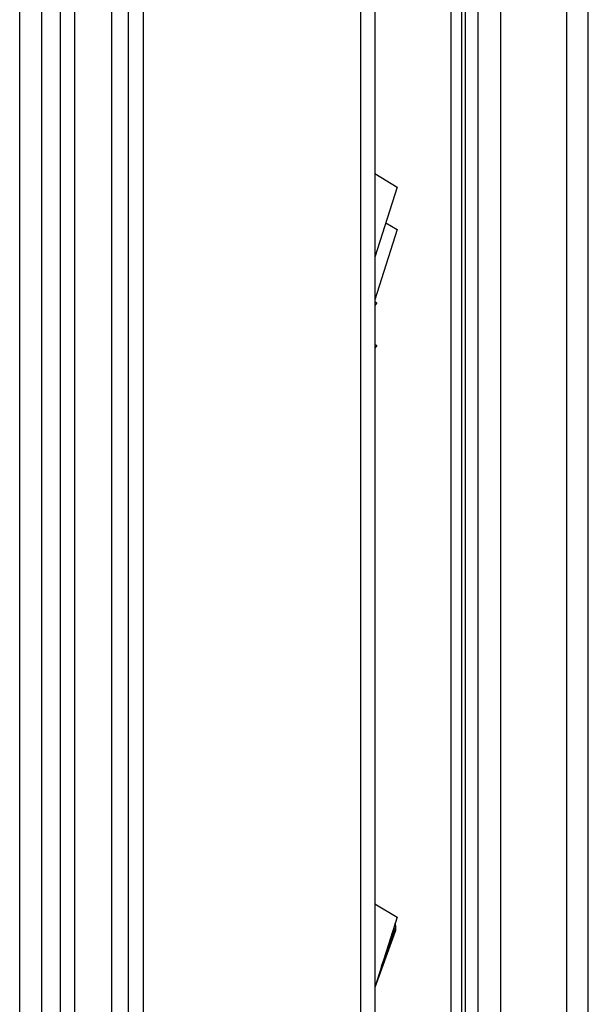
# Model space of a CAD drawing. Header units: inches. Extents: x 0 to 22, y 0 to 17.
# Tile 11 of 42: x 5.9 to 6.6, y 8.8 to 10.1. Entities that reach past the tile are written whole.
import ezdxf

# ---------------------------------------------------------------- set-up
doc = ezdxf.new("R2010")
doc.units = ezdxf.units.IN
doc.header["$LTSCALE"] = 1.21
doc.header["$MEASUREMENT"] = 0
doc.layers.get('0').update_dxf_attribs({"linetype": 'CONTINUOUS'})

msp = doc.modelspace()

# ---------------------------------------------------------------- linework, layer by layer
at = {"color": 7, "linetype": 'CONTINUOUS'}
for p, q in [((6.6371, 7.9698), (6.6371, 12.997)), ((5.8641, 7.0525), (5.8641, 11.8819)), ((5.8936, 11.887), (5.8936, 7.9472)), ((5.9391, 7.9634), (5.9391, 11.8708)), ((5.9891, 11.8708), (5.9891, 7.9634)), ((6.5177, 11.8361), (6.5177, 7.9982)), ((6.6076, 11.8368), (6.6077, 7.9974)), ((6.4505, 8.4649), (6.4505, 11.8355)), ((6.4651, 7.9986), (6.4651, 11.8356)), ((6.4701, 7.9986), (6.4701, 11.8357)), ((6.4871, 11.8358), (6.4871, 7.9984)), ((6.3275, 11.7605), (6.3275, 8.0738)), ((6.3471, 11.7405), (6.3471, 8.0938)), ((5.9195, 8.3874), (5.9195, 11.4468)), ((6.0121, 8.5934), (6.0121, 11.2408)), ((6.0325, 8.5934), (6.0325, 11.2408)), ((6.3471, 9.8977), (6.3771, 9.8795)), ((6.3771, 9.8795), (6.3471, 9.7839)), ((6.3619, 9.8308), (6.3771, 9.8215)), ((6.3771, 9.8215), (6.3471, 9.7259)), ((6.3471, 9.7236), (6.3496, 9.722)), ((6.3496, 9.722), (6.3471, 9.7183)), ((6.3471, 9.6656), (6.3496, 9.664)), ((6.3496, 9.664), (6.3471, 9.6603)), ((6.3471, 8.9047), (6.3771, 8.8865)), ((6.3771, 8.8865), (6.3471, 8.7909)), ((6.3473, 8.7913), (6.3751, 8.8677)), ((6.3562, 8.8198), (6.3751, 8.8717))]:
    msp.add_line(p, q, dxfattribs=at)
for centre, end in [((6.3677, 8.8744), 29.3243), ((6.3677, 8.8704), 14.6931)]:
    msp.add_arc(centre, 0.00787, 340, end, dxfattribs=at)

doc.saveas('drawing.dxf')
